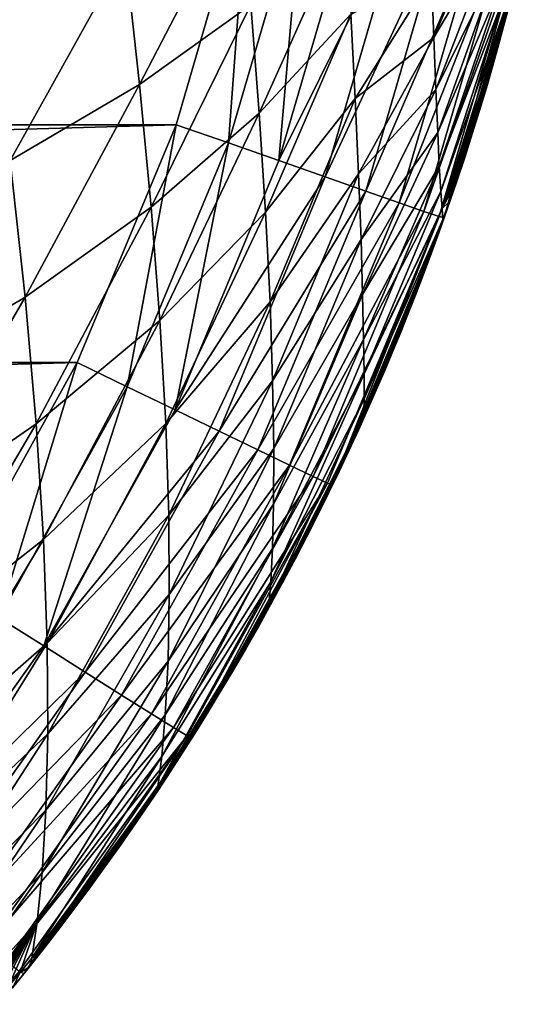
# Model space of a CAD drawing. Header units: metres. Extents: x -22 to 22, y 0 to 204.
# Tile 101 of 256: x 14.3 to 16.1, y 3.34 to 6.84. Entities that reach past the tile are written whole.
import ezdxf

# ---------------------------------------------------------------- set-up
doc = ezdxf.new("R2010")
doc.units = ezdxf.units.M
doc.layers.add('solid_002_SW0002_01', color=7, linetype='CONTINUOUS')

msp = doc.modelspace()

# ---------------------------------------------------------------- linework, layer by layer
at = {"layer": 'solid_002_SW0002_01'}
for points in [[(-15.110405, 7.343674, 223.814636), (-14.854128, 6.462326, 223.810013), (15.110405, 7.343673, 223.814636)], [(-14.854128, 6.462326, 223.810013), (14.854128, 6.462325, 223.810013), (15.110405, 7.343673, 223.814636)], [(15.040479, 6.397871, 223.790268), (15.110405, 7.343673, 223.814636), (14.854128, 6.462325, 223.810013)], [(15.040479, 6.397871, 223.790268), (15.30253, 7.2988, 223.794968), (15.110405, 7.343673, 223.814636)], [(14.723704, 6.605851, 208.145935), (14.673023, 7.070996, 207.925842), (15.083457, 7.299879, 208.367188)], [(14.723704, 6.605851, 208.145935), (15.083457, 7.299879, 208.367188), (15.119209, 6.888047, 208.560913)], [(15.219399, 6.335334, 223.732407), (15.30253, 7.2988, 223.794968), (15.040479, 6.397871, 223.790268)], [(15.219399, 6.335334, 223.732407), (15.487565, 7.256625, 223.737137), (15.30253, 7.2988, 223.794968)], [(15.769834, 6.772233, 209.971451), (15.761515, 6.988106, 209.776901), (15.99075, 7.292533, 210.345856)], [(15.769834, 6.772233, 209.971451), (15.99075, 7.292533, 210.345856), (15.996253, 7.155387, 210.517914)], [(15.657881, 7.217141, 223.643356), (15.487565, 7.256625, 223.737137), (15.219399, 6.335334, 223.732407)], [(15.384012, 6.277178, 223.638626), (15.657881, 7.217141, 223.643356), (15.219399, 6.335334, 223.732407)], [(15.807139, 7.182823, 223.517242), (15.657881, 7.217141, 223.643356), (15.384012, 6.277178, 223.638626)], [(15.14884, 6.504276, 208.77858), (15.119209, 6.888047, 208.560913), (15.456387, 7.18539, 208.996964)], [(15.14884, 6.504276, 208.77858), (15.456387, 7.18539, 208.996964), (15.475331, 6.856041, 209.181076)], [(15.528276, 6.22649, 223.512573), (15.807139, 7.182823, 223.517242), (15.384012, 6.277178, 223.638626)], [(15.929569, 7.154884, 223.363647), (15.807139, 7.182823, 223.517242), (15.528276, 6.22649, 223.512573)], [(15.646605, 6.185126, 223.35907), (15.929569, 7.154884, 223.363647), (15.528276, 6.22649, 223.512573)], [(16.020451, 7.134384, 223.188492), (15.929569, 7.154884, 223.363647), (15.646605, 6.185126, 223.35907)], [(15.777157, 6.587564, 210.192368), (15.769834, 6.772233, 209.971451), (15.996253, 7.155387, 210.517914)], [(15.777157, 6.587564, 210.192368), (15.996253, 7.155387, 210.517914), (16.002028, 7.045007, 210.712463)], [(15.734434, 6.154664, 223.184052), (16.020451, 7.134384, 223.188492), (15.646605, 6.185126, 223.35907)], [(16.076288, 7.122113, 222.998505), (16.020451, 7.134384, 223.188492), (15.734434, 6.154664, 223.184052)], [(15.788385, 6.136278, 222.994263), (16.076288, 7.122113, 222.998505), (15.734434, 6.154664, 223.184052)], [(15.788385, 6.136278, 222.994263), (15.806776, 6.131783, 222.80011), (16.076288, 7.122113, 222.998505)], [(16.076288, 7.122113, 222.998505), (15.806776, 6.131783, 222.80011), (16.095131, 7.1194, 222.803589)], [(16.092287, 7.107193, 211.789154), (16.095131, 7.1194, 222.803589), (15.806776, 6.131783, 222.80011)], [(16.076136, 7.039216, 211.789276), (16.092287, 7.107193, 211.789154), (15.806776, 6.131783, 222.80011)], [(14.264251, 6.335414, 207.751495), (14.199225, 6.851418, 207.51178), (14.673023, 7.070996, 207.925842)], [(14.264251, 6.335414, 207.751495), (14.673023, 7.070996, 207.925842), (14.723704, 6.605851, 208.145935)], [(15.783609, 6.435245, 210.440491), (15.777157, 6.587564, 210.192368), (16.002028, 7.045007, 210.712463)], [(15.783609, 6.435245, 210.440491), (16.002028, 7.045007, 210.712463), (16.008015, 6.960976, 210.929031)], [(16.058996, 6.969476, 211.789551), (16.076136, 7.039216, 211.789276), (15.806776, 6.131783, 222.80011)], [(15.490773, 6.556034, 209.389984), (15.475331, 6.856041, 209.181076), (15.761515, 6.988106, 209.776901)], [(15.490773, 6.556034, 209.389984), (15.761515, 6.988106, 209.776901), (15.769834, 6.772233, 209.971451)], [(15.78936, 6.315238, 210.715591), (15.783609, 6.435245, 210.440491), (16.008015, 6.960976, 210.929031)], [(15.78936, 6.315238, 210.715591), (16.008015, 6.960976, 210.929031), (16.014151, 6.901779, 211.166168)], [(16.040848, 6.898071, 211.789932), (16.058996, 6.969476, 211.789551), (15.806776, 6.131783, 222.80011)], [(15.794607, 6.226089, 211.016098), (15.78936, 6.315238, 210.715591), (16.014151, 6.901779, 211.166168)], [(15.794607, 6.226089, 211.016098), (16.014151, 6.901779, 211.166168), (16.020388, 6.865206, 211.421722)], [(16.021608, 6.824871, 211.790451), (16.040848, 6.898071, 211.789932), (15.806776, 6.131783, 222.80011)], [(16.021608, 6.824871, 211.790451), (16.02669, 6.849174, 211.693741), (16.040848, 6.898071, 211.789932)], [(14.765118, 6.170325, 208.39238), (14.723704, 6.605851, 208.145935), (15.119209, 6.888047, 208.560913)], [(14.765118, 6.170325, 208.39238), (15.119209, 6.888047, 208.560913), (15.14884, 6.504276, 208.77858)], [(15.171674, 6.151657, 209.02327), (15.14884, 6.504276, 208.77858), (15.475331, 6.856041, 209.181076)], [(15.171674, 6.151657, 209.02327), (15.475331, 6.856041, 209.181076), (15.490773, 6.556034, 209.389984)], [(15.799547, 6.165392, 211.339554), (15.794607, 6.226089, 211.016098), (16.020388, 6.865206, 211.421722)], [(15.799547, 6.165392, 211.339554), (16.020388, 6.865206, 211.421722), (16.02669, 6.849174, 211.693741)], [(15.799547, 6.165392, 211.339554), (16.02669, 6.849174, 211.693741), (16.014284, 6.80285, 211.693008)], [(16.001198, 6.749769, 211.791122), (16.021608, 6.824871, 211.790451), (15.806776, 6.131783, 222.80011)], [(16.001198, 6.749769, 211.791122), (16.014284, 6.80285, 211.693008), (16.021608, 6.824871, 211.790451)], [(16.021608, 6.824871, 211.790451), (16.014284, 6.80285, 211.693008), (16.02669, 6.849174, 211.693741)], [(16.00071, 6.753243, 211.692245), (15.799547, 6.165392, 211.339554), (16.014284, 6.80285, 211.693008)], [(16.001198, 6.749769, 211.791122), (16.00071, 6.753243, 211.692245), (16.014284, 6.80285, 211.693008)], [(15.502655, 6.288263, 209.626373), (15.490773, 6.556034, 209.389984), (15.769834, 6.772233, 209.971451)], [(15.502655, 6.288263, 209.626373), (15.769834, 6.772233, 209.971451), (15.777157, 6.587564, 210.192368)], [(16.00071, 6.753243, 211.692245), (15.986497, 6.702446, 211.691467), (15.799547, 6.165392, 211.339554)], [(16.001198, 6.749769, 211.791122), (15.986497, 6.702446, 211.691467), (16.00071, 6.753243, 211.692245)], [(15.979594, 6.672885, 211.791962), (16.001198, 6.749769, 211.791122), (15.806776, 6.131783, 222.80011)], [(15.979594, 6.672885, 211.791962), (15.986497, 6.702446, 211.691467), (16.001198, 6.749769, 211.791122)], [(15.986497, 6.702446, 211.691467), (15.971629, 6.650475, 211.690704), (15.799547, 6.165392, 211.339554)], [(15.979594, 6.672885, 211.791962), (15.971629, 6.650475, 211.690704), (15.986497, 6.702446, 211.691467)], [(15.971629, 6.650475, 211.690704), (15.956094, 6.597371, 211.689941), (15.799547, 6.165392, 211.339554)], [(15.956707, 6.594099, 211.792938), (15.979594, 6.672885, 211.791962), (15.806776, 6.131783, 222.80011)], [(15.956707, 6.594099, 211.792938), (15.956094, 6.597371, 211.689941), (15.971629, 6.650475, 211.690704)], [(15.956707, 6.594099, 211.792938), (15.971629, 6.650475, 211.690704), (15.979594, 6.672885, 211.791962)], [(14.317266, 5.850727, 208.020844), (14.264251, 6.335414, 207.751495), (14.723704, 6.605851, 208.145935)], [(14.317266, 5.850727, 208.020844), (14.723704, 6.605851, 208.145935), (14.765118, 6.170325, 208.39238)], [(15.511197, 6.055366, 209.892517), (15.502655, 6.288263, 209.626373), (15.777157, 6.587564, 210.192368)], [(15.511197, 6.055366, 209.892517), (15.777157, 6.587564, 210.192368), (15.783609, 6.435245, 210.440491)], [(15.956094, 6.597371, 211.689941), (15.939838, 6.543044, 211.689178), (15.799547, 6.165392, 211.339554)], [(15.932431, 6.513274, 211.794083), (15.956707, 6.594099, 211.792938), (15.806776, 6.131783, 222.80011)], [(15.932431, 6.513274, 211.794083), (15.939838, 6.543044, 211.689178), (15.956707, 6.594099, 211.792938)], [(15.956707, 6.594099, 211.792938), (15.939838, 6.543044, 211.689178), (15.956094, 6.597371, 211.689941)], [(15.187583, 5.83349, 209.298096), (15.171674, 6.151657, 209.02327), (15.490773, 6.556034, 209.389984)], [(15.187583, 5.83349, 209.298096), (15.490773, 6.556034, 209.389984), (15.502655, 6.288263, 209.626373)], [(15.939838, 6.543044, 211.689178), (15.922807, 6.4874, 211.6884), (15.799547, 6.165392, 211.339554)], [(15.932431, 6.513274, 211.794083), (15.922807, 6.4874, 211.6884), (15.939838, 6.543044, 211.689178)], [(15.906743, 6.430543, 211.795395), (15.932431, 6.513274, 211.794083), (15.806776, 6.131783, 222.80011)], [(15.906743, 6.430543, 211.795395), (15.922807, 6.4874, 211.6884), (15.932431, 6.513274, 211.794083)], [(14.796224, 5.767594, 208.66861), (14.765118, 6.170325, 208.39238), (15.14884, 6.504276, 208.77858)], [(14.796224, 5.767594, 208.66861), (15.14884, 6.504276, 208.77858), (15.171674, 6.151657, 209.02327)], [(15.922807, 6.4874, 211.6884), (15.904997, 6.430522, 211.687637), (15.799547, 6.165392, 211.339554)], [(15.906743, 6.430543, 211.795395), (15.904997, 6.430522, 211.687637), (15.922807, 6.4874, 211.6884)], [(-14.854128, 6.462326, 223.810013), (-14.50243, 5.618332, 223.805603), (14.854128, 6.462325, 223.810013)], [(-14.50243, 5.618332, 223.805603), (14.50243, 5.618332, 223.805603), (14.854128, 6.462325, 223.810013)], [(14.679384, 5.531847, 223.785767), (14.854128, 6.462325, 223.810013), (14.50243, 5.618332, 223.805603)], [(14.679384, 5.531847, 223.785767), (15.040479, 6.397871, 223.790268), (14.854128, 6.462325, 223.810013)], [(15.51684, 5.859215, 210.189804), (15.511197, 6.055366, 209.892517), (15.783609, 6.435245, 210.440491)], [(15.51684, 5.859215, 210.189804), (15.783609, 6.435245, 210.440491), (15.78936, 6.315238, 210.715591)], [(15.904997, 6.430522, 211.687637), (15.886365, 6.372367, 211.686859), (15.799547, 6.165392, 211.339554)], [(15.879542, 6.345805, 211.79686), (15.906743, 6.430543, 211.795395), (15.806776, 6.131783, 222.80011)], [(15.879542, 6.345805, 211.79686), (15.886365, 6.372367, 211.686859), (15.906743, 6.430543, 211.795395)], [(15.906743, 6.430543, 211.795395), (15.886365, 6.372367, 211.686859), (15.904997, 6.430522, 211.687637)], [(14.849971, 5.449779, 223.727844), (15.040479, 6.397871, 223.790268), (14.679384, 5.531847, 223.785767)], [(14.849971, 5.449779, 223.727844), (15.219399, 6.335334, 223.732407), (15.040479, 6.397871, 223.790268)], [(15.886365, 6.372367, 211.686859), (15.866833, 6.31279, 211.68605), (15.799547, 6.165392, 211.339554)], [(15.879542, 6.345805, 211.79686), (15.866833, 6.31279, 211.68605), (15.886365, 6.372367, 211.686859)], [(13.806844, 5.547435, 207.668381), (14.264251, 6.335414, 207.751495), (14.317266, 5.850727, 208.020844)], [(15.384012, 6.277178, 223.638626), (15.219399, 6.335334, 223.732407), (14.849971, 5.449779, 223.727844)], [(15.850699, 6.258893, 211.798462), (15.879542, 6.345805, 211.79686), (15.806776, 6.131783, 222.80011)], [(15.850699, 6.258893, 211.798462), (15.866833, 6.31279, 211.68605), (15.879542, 6.345805, 211.79686)], [(15.520168, 5.700353, 210.518341), (15.51684, 5.859215, 210.189804), (15.78936, 6.315238, 210.715591)], [(15.520168, 5.700353, 210.518341), (15.78936, 6.315238, 210.715591), (15.794607, 6.226089, 211.016098)], [(15.866833, 6.31279, 211.68605), (15.846351, 6.251756, 211.685226), (15.799547, 6.165392, 211.339554)], [(15.850699, 6.258893, 211.798462), (15.846351, 6.251756, 211.685226), (15.866833, 6.31279, 211.68605)], [(15.006852, 5.37372, 223.634079), (15.384012, 6.277178, 223.638626), (14.849971, 5.449779, 223.727844)], [(15.528276, 6.22649, 223.512573), (15.384012, 6.277178, 223.638626), (15.006852, 5.37372, 223.634079)], [(15.197001, 5.553098, 209.605896), (15.187583, 5.83349, 209.298096), (15.502655, 6.288263, 209.626373)], [(15.197001, 5.553098, 209.605896), (15.502655, 6.288263, 209.626373), (15.511197, 6.055366, 209.892517)], [(15.144344, 5.307337, 223.508072), (15.528276, 6.22649, 223.512573), (15.006852, 5.37372, 223.634079)], [(15.646605, 6.185126, 223.35907), (15.528276, 6.22649, 223.512573), (15.144344, 5.307337, 223.508072)], [(15.521836, 5.577606, 210.876556), (15.520168, 5.700353, 210.518341), (15.794607, 6.226089, 211.016098)], [(15.521836, 5.577606, 210.876556), (15.794607, 6.226089, 211.016098), (15.799547, 6.165392, 211.339554)], [(15.846351, 6.251756, 211.685226), (15.824913, 6.189352, 211.684387), (15.799547, 6.165392, 211.339554)], [(15.820181, 6.169941, 211.800201), (15.850699, 6.258893, 211.798462), (15.806776, 6.131783, 222.80011)], [(15.820181, 6.169941, 211.800201), (15.846351, 6.251756, 211.685226), (15.850699, 6.258893, 211.798462)], [(15.820181, 6.169941, 211.800201), (15.824913, 6.189352, 211.684387), (15.846351, 6.251756, 211.685226)], [(14.356911, 5.400616, 208.323715), (14.317266, 5.850727, 208.020844), (14.765118, 6.170325, 208.39238)], [(14.356911, 5.400616, 208.323715), (14.765118, 6.170325, 208.39238), (14.796224, 5.767594, 208.66861)], [(15.257113, 5.2531, 223.354675), (15.646605, 6.185126, 223.35907), (15.144344, 5.307337, 223.508072)], [(15.734434, 6.154664, 223.184052), (15.646605, 6.185126, 223.35907), (15.257113, 5.2531, 223.354675)], [(15.522471, 5.488562, 211.261719), (15.521836, 5.577606, 210.876556), (15.799547, 6.165392, 211.339554)], [(15.522471, 5.488562, 211.261719), (15.799547, 6.165392, 211.339554), (15.802444, 6.125469, 211.683502)], [(15.78788, 6.078881, 211.802094), (15.802444, 6.125469, 211.683502), (15.820181, 6.169941, 211.800201)], [(15.78788, 6.078881, 211.802094), (15.820181, 6.169941, 211.800201), (15.806776, 6.131783, 222.80011)], [(15.824913, 6.189352, 211.684387), (15.802444, 6.125469, 211.683502), (15.799547, 6.165392, 211.339554)], [(15.820181, 6.169941, 211.800201), (15.802444, 6.125469, 211.683502), (15.824913, 6.189352, 211.684387)], [(14.816818, 5.401322, 208.97821), (14.796224, 5.767594, 208.66861), (15.171674, 6.151657, 209.02327)], [(14.816818, 5.401322, 208.97821), (15.171674, 6.151657, 209.02327), (15.187583, 5.83349, 209.298096)], [(15.340809, 5.213088, 223.179794), (15.734434, 6.154664, 223.184052), (15.257113, 5.2531, 223.354675)], [(15.788385, 6.136278, 222.994263), (15.734434, 6.154664, 223.184052), (15.340809, 5.213088, 223.179794)], [(15.392211, 5.188841, 222.990173), (15.788385, 6.136278, 222.994263), (15.340809, 5.213088, 223.179794)], [(15.392211, 5.188841, 222.990173), (15.409952, 5.182538, 222.796768), (15.788385, 6.136278, 222.994263)], [(15.788385, 6.136278, 222.994263), (15.409952, 5.182538, 222.796768), (15.806776, 6.131783, 222.80011)], [(15.78788, 6.078881, 211.802094), (15.806776, 6.131783, 222.80011), (15.409952, 5.182538, 222.796768)], [(15.522672, 5.430962, 211.671143), (15.522471, 5.488562, 211.261719), (15.802444, 6.125469, 211.683502)], [(15.778867, 6.060014, 211.682571), (15.522672, 5.430962, 211.671143), (15.802444, 6.125469, 211.683502)], [(15.78788, 6.078881, 211.802094), (15.778867, 6.060014, 211.682571), (15.802444, 6.125469, 211.683502)], [(15.200788, 5.313133, 209.948624), (15.197001, 5.553098, 209.605896), (15.511197, 6.055366, 209.892517)], [(15.200788, 5.313133, 209.948624), (15.511197, 6.055366, 209.892517), (15.51684, 5.859215, 210.189804)], [(15.753639, 5.98552, 211.804092), (15.78788, 6.078881, 211.802094), (15.409952, 5.182538, 222.796768)], [(15.778867, 6.060014, 211.682571), (15.544862, 5.480512, 211.672272), (15.522672, 5.430962, 211.671143)], [(15.778867, 6.060014, 211.682571), (15.754174, 5.993083, 211.68158), (15.544862, 5.480512, 211.672272)], [(15.753639, 5.98552, 211.804092), (15.778867, 6.060014, 211.682571), (15.78788, 6.078881, 211.802094)], [(15.753639, 5.98552, 211.804092), (15.754174, 5.993083, 211.68158), (15.778867, 6.060014, 211.682571)], [(15.729707, 5.922059, 211.805481), (15.753639, 5.98552, 211.804092), (15.409952, 5.182538, 222.796768)], [(15.754174, 5.993083, 211.68158), (15.579087, 5.558532, 211.67395), (15.544862, 5.480512, 211.672272)], [(15.754174, 5.993083, 211.68158), (15.728305, 5.924634, 211.680542), (15.579087, 5.558532, 211.67395)], [(15.753639, 5.98552, 211.804092), (15.728305, 5.924634, 211.680542), (15.754174, 5.993083, 211.68158)], [(15.729707, 5.922059, 211.805481), (15.728305, 5.924634, 211.680542), (15.753639, 5.98552, 211.804092)], [(15.704869, 5.857651, 211.806931), (15.729707, 5.922059, 211.805481), (15.409952, 5.182538, 222.796768)], [(15.728305, 5.924634, 211.680542), (15.611796, 5.635009, 211.675491), (15.579087, 5.558532, 211.67395)], [(15.728305, 5.924634, 211.680542), (15.701174, 5.854576, 211.679428), (15.611796, 5.635009, 211.675491)], [(15.729707, 5.922059, 211.805481), (15.701174, 5.854576, 211.679428), (15.728305, 5.924634, 211.680542)], [(15.704869, 5.857651, 211.806931), (15.701174, 5.854576, 211.679428), (15.729707, 5.922059, 211.805481)], [(13.854677, 5.05297, 207.992554), (13.806844, 5.547435, 207.668381), (14.317266, 5.850727, 208.020844)], [(13.854677, 5.05297, 207.992554), (14.317266, 5.850727, 208.020844), (14.356911, 5.400616, 208.323715)], [(15.200084, 5.114811, 210.326645), (15.51684, 5.859215, 210.189804), (15.520168, 5.700353, 210.518341)], [(15.200084, 5.114811, 210.326645), (15.200788, 5.313133, 209.948624), (15.51684, 5.859215, 210.189804)], [(15.679071, 5.792233, 211.808426), (15.704869, 5.857651, 211.806931), (15.409952, 5.182538, 222.796768)], [(15.701174, 5.854576, 211.679428), (15.67275, 5.782956, 211.678207), (15.611796, 5.635009, 211.675491)], [(15.679071, 5.792233, 211.808426), (15.67275, 5.782956, 211.678207), (15.701174, 5.854576, 211.679428)], [(15.679071, 5.792233, 211.808426), (15.701174, 5.854576, 211.679428), (15.704869, 5.857651, 211.806931)], [(14.827545, 5.075473, 209.324463), (14.816818, 5.401322, 208.97821), (15.187583, 5.83349, 209.298096)], [(14.827545, 5.075473, 209.324463), (15.187583, 5.83349, 209.298096), (15.197001, 5.553098, 209.605896)], [(15.652256, 5.725743, 211.809952), (15.679071, 5.792233, 211.808426), (15.409952, 5.182538, 222.796768)], [(15.67275, 5.782956, 211.678207), (15.642991, 5.709804, 211.67691), (15.611796, 5.635009, 211.675491)], [(15.652256, 5.725743, 211.809952), (15.642991, 5.709804, 211.67691), (15.67275, 5.782956, 211.678207)], [(15.652256, 5.725743, 211.809952), (15.67275, 5.782956, 211.678207), (15.679071, 5.792233, 211.808426)], [(14.382896, 4.989071, 208.664093), (14.356911, 5.400616, 208.323715), (14.796224, 5.767594, 208.66861)], [(14.382896, 4.989071, 208.664093), (14.796224, 5.767594, 208.66861), (14.816818, 5.401322, 208.97821)], [(15.624376, 5.658152, 211.811508), (15.652256, 5.725743, 211.809952), (15.409952, 5.182538, 222.796768)], [(15.624376, 5.658152, 211.811508), (15.611796, 5.635009, 211.675491), (15.642991, 5.709804, 211.67691)], [(15.624376, 5.658152, 211.811508), (15.642991, 5.709804, 211.67691), (15.652256, 5.725743, 211.809952)], [(15.196151, 4.957346, 210.738373), (15.520168, 5.700353, 210.518341), (15.521836, 5.577606, 210.876556)], [(15.196151, 4.957346, 210.738373), (15.200084, 5.114811, 210.326645), (15.520168, 5.700353, 210.518341)], [(15.595449, 5.589586, 211.81311), (15.624376, 5.658152, 211.811508), (15.409952, 5.182538, 222.796768)], [(15.595449, 5.589586, 211.81311), (15.579087, 5.558532, 211.67395), (15.611796, 5.635009, 211.675491)], [(15.595449, 5.589586, 211.81311), (15.611796, 5.635009, 211.675491), (15.624376, 5.658152, 211.811508)], [(-14.50243, 5.618332, 223.805603), (-14.056949, 4.815655, 223.801392), (14.50243, 5.618332, 223.805603)], [(-14.056949, 4.815655, 223.801392), (14.056949, 4.815654, 223.801392), (14.50243, 5.618332, 223.805603)], [(14.223773, 4.711576, 223.781479), (14.50243, 5.618332, 223.805603), (14.056949, 4.815654, 223.801392)], [(14.223773, 4.711576, 223.781479), (14.679384, 5.531847, 223.785767), (14.50243, 5.618332, 223.805603)], [(15.190195, 4.838418, 211.180786), (15.521836, 5.577606, 210.876556), (15.522471, 5.488562, 211.261719)], [(15.190195, 4.838418, 211.180786), (15.196151, 4.957346, 210.738373), (15.521836, 5.577606, 210.876556)], [(15.565423, 5.520009, 211.814743), (15.595449, 5.589586, 211.81311), (15.409952, 5.182538, 222.796768)], [(15.565423, 5.520009, 211.814743), (15.579087, 5.558532, 211.67395), (15.595449, 5.589586, 211.81311)], [(14.383913, 4.611045, 223.723526), (14.679384, 5.531847, 223.785767), (14.223773, 4.711576, 223.781479)], [(14.383913, 4.611045, 223.723526), (14.849971, 5.449779, 223.727844), (14.679384, 5.531847, 223.785767)], [(14.829704, 4.793457, 209.709747), (14.827545, 5.075473, 209.324463), (15.197001, 5.553098, 209.605896)], [(14.829704, 4.793457, 209.709747), (15.197001, 5.553098, 209.605896), (15.200788, 5.313133, 209.948624)], [(15.565423, 5.520009, 211.814743), (15.544862, 5.480512, 211.672272), (15.579087, 5.558532, 211.67395)], [(15.534232, 5.449352, 211.816422), (15.565423, 5.520009, 211.814743), (15.409952, 5.182538, 222.796768)], [(15.534232, 5.449352, 211.816422), (15.544862, 5.480512, 211.672272), (15.565423, 5.520009, 211.814743)], [(15.183348, 4.755788, 211.650833), (15.522471, 5.488562, 211.261719), (15.522672, 5.430962, 211.671143)], [(15.183348, 4.755788, 211.650833), (15.190195, 4.838418, 211.180786), (15.522471, 5.488562, 211.261719)], [(15.534232, 5.449352, 211.816422), (15.522672, 5.430962, 211.671143), (15.544862, 5.480512, 211.672272)], [(15.006852, 5.37372, 223.634079), (14.849971, 5.449779, 223.727844), (14.383913, 4.611045, 223.723526)], [(15.203331, 4.791917, 211.652161), (15.183348, 4.755788, 211.650833), (15.522672, 5.430962, 211.671143)], [(15.253612, 4.884599, 211.655457), (15.203331, 4.791917, 211.652161), (15.522672, 5.430962, 211.671143)], [(15.301454, 4.975259, 211.658493), (15.253612, 4.884599, 211.655457), (15.522672, 5.430962, 211.671143)], [(15.347092, 5.064141, 211.661301), (15.301454, 4.975259, 211.658493), (15.522672, 5.430962, 211.671143)], [(15.390532, 5.151057, 211.663895), (15.347092, 5.064141, 211.661301), (15.522672, 5.430962, 211.671143)], [(15.431878, 5.236018, 211.66626), (15.390532, 5.151057, 211.663895), (15.522672, 5.430962, 211.671143)], [(15.501805, 5.377549, 211.818146), (15.534232, 5.449352, 211.816422), (15.409952, 5.182538, 222.796768)], [(15.471331, 5.31925, 211.668442), (15.431878, 5.236018, 211.66626), (15.522672, 5.430962, 211.671143)], [(15.471331, 5.31925, 211.668442), (15.522672, 5.430962, 211.671143), (15.508992, 5.400805, 211.670441)], [(15.501805, 5.377549, 211.818146), (15.522672, 5.430962, 211.671143), (15.534232, 5.449352, 211.816422)], [(15.501805, 5.377549, 211.818146), (15.508992, 5.400805, 211.670441), (15.522672, 5.430962, 211.671143)], [(13.886454, 4.59928, 208.359421), (13.854677, 5.05297, 207.992554), (14.356911, 5.400616, 208.323715)], [(13.886454, 4.59928, 208.359421), (14.356911, 5.400616, 208.323715), (14.382896, 4.989071, 208.664093)], [(14.396046, 4.620644, 209.0457), (14.382896, 4.989071, 208.664093), (14.816818, 5.401322, 208.97821)], [(14.396046, 4.620644, 209.0457), (14.816818, 5.401322, 208.97821), (14.827545, 5.075473, 209.324463)], [(15.501805, 5.377549, 211.818146), (15.471331, 5.31925, 211.668442), (15.508992, 5.400805, 211.670441)], [(14.531136, 4.518071, 223.629776), (15.006852, 5.37372, 223.634079), (14.383913, 4.611045, 223.723526)], [(15.144344, 5.307337, 223.508072), (15.006852, 5.37372, 223.634079), (14.531136, 4.518071, 223.629776)], [(15.468112, 5.304631, 211.819916), (15.501805, 5.377549, 211.818146), (15.409952, 5.182538, 222.796768)], [(15.468112, 5.304631, 211.819916), (15.471331, 5.31925, 211.668442), (15.501805, 5.377549, 211.818146)], [(15.468112, 5.304631, 211.819916), (15.431878, 5.236018, 211.66626), (15.471331, 5.31925, 211.668442)], [(14.660164, 4.436858, 223.503815), (15.144344, 5.307337, 223.508072), (14.531136, 4.518071, 223.629776)], [(15.257113, 5.2531, 223.354675), (15.144344, 5.307337, 223.508072), (14.660164, 4.436858, 223.503815)], [(14.825019, 4.557155, 210.134613), (15.200788, 5.313133, 209.948624), (15.200084, 5.114811, 210.326645)], [(14.825019, 4.557155, 210.134613), (14.829704, 4.793457, 209.709747), (15.200788, 5.313133, 209.948624)], [(15.433163, 5.23071, 211.821716), (15.468112, 5.304631, 211.819916), (15.409952, 5.182538, 222.796768)], [(15.433163, 5.23071, 211.821716), (15.431878, 5.236018, 211.66626), (15.468112, 5.304631, 211.819916)], [(14.765986, 4.370461, 223.35051), (15.257113, 5.2531, 223.354675), (14.660164, 4.436858, 223.503815)], [(15.340809, 5.213088, 223.179794), (15.257113, 5.2531, 223.354675), (14.765986, 4.370461, 223.35051)], [(14.844521, 4.321425, 223.175751), (15.340809, 5.213088, 223.179794), (14.765986, 4.370461, 223.35051)], [(15.392211, 5.188841, 222.990173), (15.340809, 5.213088, 223.179794), (14.844521, 4.321425, 223.175751)], [(15.39688, 5.155718, 211.823578), (15.390532, 5.151057, 211.663895), (15.431878, 5.236018, 211.66626)], [(15.39688, 5.155718, 211.823578), (15.431878, 5.236018, 211.66626), (15.433163, 5.23071, 211.821716)], [(15.39688, 5.155718, 211.823578), (15.433163, 5.23071, 211.821716), (15.409952, 5.182538, 222.796768)], [(14.892744, 4.291642, 222.986282), (15.392211, 5.188841, 222.990173), (14.844521, 4.321425, 223.175751)], [(14.892744, 4.291642, 222.986282), (14.90962, 4.283537, 222.793594), (15.392211, 5.188841, 222.990173)], [(15.392211, 5.188841, 222.990173), (14.90962, 4.283537, 222.793594), (15.409952, 5.182538, 222.796768)], [(15.39688, 5.155718, 211.823578), (15.409952, 5.182538, 222.796768), (14.90962, 4.283537, 222.793594)], [(15.359181, 5.079586, 211.825516), (15.39688, 5.155718, 211.823578), (14.90962, 4.283537, 222.793594)], [(15.359181, 5.079586, 211.825516), (15.347092, 5.064141, 211.661301), (15.390532, 5.151057, 211.663895)], [(15.359181, 5.079586, 211.825516), (15.390532, 5.151057, 211.663895), (15.39688, 5.155718, 211.823578)], [(14.815397, 4.366177, 210.597321), (15.200084, 5.114811, 210.326645), (15.196151, 4.957346, 210.738373)], [(14.815397, 4.366177, 210.597321), (14.825019, 4.557155, 210.134613), (15.200084, 5.114811, 210.326645)], [(14.398026, 4.299431, 209.47113), (14.396046, 4.620644, 209.0457), (14.827545, 5.075473, 209.324463)], [(14.398026, 4.299431, 209.47113), (14.827545, 5.075473, 209.324463), (14.829704, 4.793457, 209.709747)], [(15.319983, 5.002246, 211.827545), (15.359181, 5.079586, 211.825516), (14.90962, 4.283537, 222.793594)], [(15.319983, 5.002246, 211.827545), (15.347092, 5.064141, 211.661301), (15.359181, 5.079586, 211.825516)], [(15.319983, 5.002246, 211.827545), (15.301454, 4.975259, 211.658493), (15.347092, 5.064141, 211.661301)], [(15.279294, 4.923823, 211.829666), (15.319983, 5.002246, 211.827545), (14.90962, 4.283537, 222.793594)], [(15.279294, 4.923823, 211.829666), (15.301454, 4.975259, 211.658493), (15.319983, 5.002246, 211.827545)], [(13.903112, 4.191449, 208.773026), (13.886454, 4.59928, 208.359421), (14.382896, 4.989071, 208.664093)], [(13.903112, 4.191449, 208.773026), (14.382896, 4.989071, 208.664093), (14.396046, 4.620644, 209.0457)], [(15.279294, 4.923823, 211.829666), (15.253612, 4.884599, 211.655457), (15.301454, 4.975259, 211.658493)], [(14.802666, 4.218299, 211.094406), (15.196151, 4.957346, 210.738373), (15.190195, 4.838418, 211.180786)], [(14.802666, 4.218299, 211.094406), (14.815397, 4.366177, 210.597321), (15.196151, 4.957346, 210.738373)], [(15.237083, 4.84436, 211.831848), (15.279294, 4.923823, 211.829666), (14.90962, 4.283537, 222.793594)], [(15.237083, 4.84436, 211.831848), (15.253612, 4.884599, 211.655457), (15.279294, 4.923823, 211.829666)], [(15.237083, 4.84436, 211.831848), (15.203331, 4.791917, 211.652161), (15.253612, 4.884599, 211.655457)], [(14.788465, 4.111169, 211.622299), (15.190195, 4.838418, 211.180786), (15.183348, 4.755788, 211.650833)], [(14.788465, 4.111169, 211.622299), (14.802666, 4.218299, 211.094406), (15.190195, 4.838418, 211.180786)], [(15.193254, 4.763783, 211.834152), (15.237083, 4.84436, 211.831848), (14.90962, 4.283537, 222.793594)], [(15.193254, 4.763783, 211.834152), (15.203331, 4.791917, 211.652161), (15.237083, 4.84436, 211.831848)], [(14.391063, 4.027921, 209.940948), (14.829704, 4.793457, 209.709747), (14.825019, 4.557155, 210.134613)], [(14.391063, 4.027921, 209.940948), (14.398026, 4.299431, 209.47113), (14.829704, 4.793457, 209.709747)], [(15.193254, 4.763783, 211.834152), (15.183348, 4.755788, 211.650833), (15.203331, 4.791917, 211.652161)], [(15.147705, 4.682016, 211.836609), (15.193254, 4.763783, 211.834152), (14.90962, 4.283537, 222.793594)], [(15.147705, 4.682016, 211.836609), (15.183348, 4.755788, 211.650833), (15.193254, 4.763783, 211.834152)], [(14.842004, 4.191749, 211.626343), (14.788465, 4.111169, 211.622299), (15.183348, 4.755788, 211.650833)], [(14.876452, 4.244616, 211.628937), (14.842004, 4.191749, 211.626343), (15.183348, 4.755788, 211.650833)], [(14.910048, 4.296971, 211.631439), (14.876452, 4.244616, 211.628937), (15.183348, 4.755788, 211.650833)], [(14.974804, 4.400212, 211.6362), (14.910048, 4.296971, 211.631439), (15.183348, 4.755788, 211.650833)], [(15.036348, 4.50132, 211.64064), (14.974804, 4.400212, 211.6362), (15.183348, 4.755788, 211.650833)], [(15.094783, 4.600188, 211.644775), (15.036348, 4.50132, 211.64064), (15.183348, 4.755788, 211.650833)], [(15.094783, 4.600188, 211.644775), (15.183348, 4.755788, 211.650833), (15.15038, 4.697022, 211.648605)], [(15.147705, 4.682016, 211.836609), (15.15038, 4.697022, 211.648605), (15.183348, 4.755788, 211.650833)], [(13.827068, 3.829632, 223.719513), (14.383913, 4.611045, 223.723526), (14.223773, 4.711576, 223.781479)], [(15.147705, 4.682016, 211.836609), (15.094783, 4.600188, 211.644775), (15.15038, 4.697022, 211.648605)], [(15.10035, 4.599027, 211.839233), (15.147705, 4.682016, 211.836609), (14.90962, 4.283537, 222.793594)], [(15.10035, 4.599027, 211.839233), (15.094783, 4.600188, 211.644775), (15.147705, 4.682016, 211.836609)], [(13.906592, 3.834201, 209.236008), (13.903112, 4.191449, 208.773026), (14.396046, 4.620644, 209.0457)], [(13.906592, 3.834201, 209.236008), (14.396046, 4.620644, 209.0457), (14.398026, 4.299431, 209.47113)], [(14.531136, 4.518071, 223.629776), (14.383913, 4.611045, 223.723526), (13.827068, 3.829632, 223.719513)], [(15.05123, 4.515003, 211.841995), (15.10035, 4.599027, 211.839233), (14.90962, 4.283537, 222.793594)], [(15.05123, 4.515003, 211.841995), (15.036348, 4.50132, 211.64064), (15.094783, 4.600188, 211.644775)], [(15.05123, 4.515003, 211.841995), (15.094783, 4.600188, 211.644775), (15.10035, 4.599027, 211.839233)], [(14.377625, 3.806071, 210.453049), (14.825019, 4.557155, 210.134613), (14.815397, 4.366177, 210.597321)], [(14.377625, 3.806071, 210.453049), (14.391063, 4.027921, 209.940948), (14.825019, 4.557155, 210.134613)], [(13.962827, 3.720936, 223.625763), (14.531136, 4.518071, 223.629776), (13.827068, 3.829632, 223.719513)], [(14.660164, 4.436858, 223.503815), (14.531136, 4.518071, 223.629776), (13.962827, 3.720936, 223.625763)], [(15.000264, 4.429919, 211.844894), (15.05123, 4.515003, 211.841995), (14.90962, 4.283537, 222.793594)], [(15.000264, 4.429919, 211.844894), (15.036348, 4.50132, 211.64064), (15.05123, 4.515003, 211.841995)], [(15.000264, 4.429919, 211.844894), (14.974804, 4.400212, 211.6362), (15.036348, 4.50132, 211.64064)], [(14.08181, 3.625938, 223.499847), (14.660164, 4.436858, 223.503815), (13.962827, 3.720936, 223.625763)], [(14.765986, 4.370461, 223.35051), (14.660164, 4.436858, 223.503815), (14.08181, 3.625938, 223.499847)], [(14.960756, 4.365364, 211.847183), (15.000264, 4.429919, 211.844894), (14.90962, 4.283537, 222.793594)], [(14.960756, 4.365364, 211.847183), (14.974804, 4.400212, 211.6362), (15.000264, 4.429919, 211.844894)], [(14.960756, 4.365364, 211.847183), (14.910048, 4.296971, 211.631439), (14.974804, 4.400212, 211.6362)], [(14.179389, 3.548237, 223.346634), (14.765986, 4.370461, 223.35051), (14.08181, 3.625938, 223.499847)], [(14.844521, 4.321425, 223.175751), (14.765986, 4.370461, 223.35051), (14.179389, 3.548237, 223.346634)], [(14.360085, 3.631706, 211.003311), (14.815397, 4.366177, 210.597321), (14.802666, 4.218299, 211.094406)], [(14.360085, 3.631706, 211.003311), (14.377625, 3.806071, 210.453049), (14.815397, 4.366177, 210.597321)], [(14.920092, 4.300138, 211.849594), (14.960756, 4.365364, 211.847183), (14.90962, 4.283537, 222.793594)], [(14.920092, 4.300138, 211.849594), (14.910048, 4.296971, 211.631439), (14.960756, 4.365364, 211.847183)], [(14.251799, 3.490816, 223.171997), (14.844521, 4.321425, 223.175751), (14.179389, 3.548237, 223.346634)], [(14.892744, 4.291642, 222.986282), (14.844521, 4.321425, 223.175751), (14.251799, 3.490816, 223.171997)], [(13.899489, 3.53057, 209.748764), (14.398026, 4.299431, 209.47113), (14.391063, 4.027921, 209.940948)], [(13.899489, 3.53057, 209.748764), (13.906592, 3.834201, 209.236008), (14.398026, 4.299431, 209.47113)], [(14.296254, 3.455888, 222.982681), (14.892744, 4.291642, 222.986282), (14.251799, 3.490816, 223.171997)], [(14.296254, 3.455888, 222.982681), (14.312038, 3.446025, 222.790649), (14.892744, 4.291642, 222.986282)], [(14.892744, 4.291642, 222.986282), (14.312038, 3.446025, 222.790649), (14.90962, 4.283537, 222.793594)], [(14.878216, 4.234214, 211.852142), (14.90962, 4.283537, 222.793594), (14.312038, 3.446025, 222.790649)], [(14.920092, 4.300138, 211.849594), (14.876452, 4.244616, 211.628937), (14.910048, 4.296971, 211.631439)], [(14.878216, 4.234214, 211.852142), (14.876452, 4.244616, 211.628937), (14.920092, 4.300138, 211.849594)], [(14.878216, 4.234214, 211.852142), (14.920092, 4.300138, 211.849594), (14.90962, 4.283537, 222.793594)], [(14.835144, 4.167672, 211.854797), (14.878216, 4.234214, 211.852142), (14.312038, 3.446025, 222.790649)], [(14.835144, 4.167672, 211.854797), (14.842004, 4.191749, 211.626343), (14.878216, 4.234214, 211.852142)], [(14.878216, 4.234214, 211.852142), (14.842004, 4.191749, 211.626343), (14.876452, 4.244616, 211.628937)], [(14.340483, 3.502251, 211.587448), (14.802666, 4.218299, 211.094406), (14.788465, 4.111169, 211.622299)], [(14.340483, 3.502251, 211.587448), (14.360085, 3.631706, 211.003311), (14.802666, 4.218299, 211.094406)], [(14.790891, 4.100587, 211.857574), (14.835144, 4.167672, 211.854797), (14.312038, 3.446025, 222.790649)], [(14.835144, 4.167672, 211.854797), (14.788465, 4.111169, 211.622299), (14.842004, 4.191749, 211.626343)], [(14.790891, 4.100587, 211.857574), (14.788465, 4.111169, 211.622299), (14.835144, 4.167672, 211.854797)], [(14.745398, 4.032925, 211.860474), (14.790891, 4.100587, 211.857574), (14.312038, 3.446025, 222.790649)], [(14.400053, 3.577234, 211.592133), (14.340483, 3.502251, 211.587448), (14.788465, 4.111169, 211.622299)], [(14.445388, 3.635427, 211.595673), (14.400053, 3.577234, 211.592133), (14.788465, 4.111169, 211.622299)], [(14.48965, 3.693219, 211.599136), (14.445388, 3.635427, 211.595673), (14.788465, 4.111169, 211.622299)], [(14.532811, 3.75053, 211.602509), (14.48965, 3.693219, 211.599136), (14.788465, 4.111169, 211.622299)], [(14.5749, 3.807354, 211.605804), (14.532811, 3.75053, 211.602509), (14.788465, 4.111169, 211.622299)], [(14.615951, 3.8637, 211.609009), (14.5749, 3.807354, 211.605804), (14.788465, 4.111169, 211.622299)], [(14.655997, 3.919575, 211.612122), (14.615951, 3.8637, 211.609009), (14.788465, 4.111169, 211.622299)], [(14.695073, 3.974988, 211.615143), (14.655997, 3.919575, 211.612122), (14.788465, 4.111169, 211.622299)], [(14.733211, 4.029947, 211.618088), (14.695073, 3.974988, 211.615143), (14.788465, 4.111169, 211.622299)], [(14.733211, 4.029947, 211.618088), (14.788465, 4.111169, 211.622299), (14.770415, 4.084426, 211.620926)], [(14.745398, 4.032925, 211.860474), (14.770415, 4.084426, 211.620926), (14.790891, 4.100587, 211.857574)], [(14.790891, 4.100587, 211.857574), (14.770415, 4.084426, 211.620926), (14.788465, 4.111169, 211.622299)], [(14.745398, 4.032925, 211.860474), (14.733211, 4.029947, 211.618088), (14.770415, 4.084426, 211.620926)], [(13.884698, 3.28081, 210.308594), (14.391063, 4.027921, 209.940948), (14.377625, 3.806071, 210.453049)], [(13.884698, 3.28081, 210.308594), (13.899489, 3.53057, 209.748764), (14.391063, 4.027921, 209.940948)], [(14.698603, 3.964653, 211.86348), (14.745398, 4.032925, 211.860474), (14.312038, 3.446025, 222.790649)], [(14.745398, 4.032925, 211.860474), (14.695073, 3.974988, 211.615143), (14.733211, 4.029947, 211.618088)], [(14.698603, 3.964653, 211.86348), (14.695073, 3.974988, 211.615143), (14.745398, 4.032925, 211.860474)], [(14.650445, 3.895739, 211.866592), (14.698603, 3.964653, 211.86348), (14.312038, 3.446025, 222.790649)], [(14.650445, 3.895739, 211.866592), (14.655997, 3.919575, 211.612122), (14.698603, 3.964653, 211.86348)], [(14.698603, 3.964653, 211.86348), (14.655997, 3.919575, 211.612122), (14.695073, 3.974988, 211.615143)], [(14.650445, 3.895739, 211.866592), (14.615951, 3.8637, 211.609009), (14.655997, 3.919575, 211.612122)], [(14.600859, 3.826156, 211.869827), (14.650445, 3.895739, 211.866592), (14.312038, 3.446025, 222.790649)], [(14.600859, 3.826156, 211.869827), (14.615951, 3.8637, 211.609009), (14.650445, 3.895739, 211.866592)], [(14.600859, 3.826156, 211.869827), (14.5749, 3.807354, 211.605804), (14.615951, 3.8637, 211.609009)], [(14.549828, 3.755946, 211.873199), (14.600859, 3.826156, 211.869827), (14.312038, 3.446025, 222.790649)], [(14.549828, 3.755946, 211.873199), (14.5749, 3.807354, 211.605804), (14.600859, 3.826156, 211.869827)], [(13.86501, 3.082755, 210.910522), (14.377625, 3.806071, 210.453049), (14.360085, 3.631706, 211.003311)], [(13.86501, 3.082755, 210.910522), (13.884698, 3.28081, 210.308594), (14.377625, 3.806071, 210.453049)], [(14.549828, 3.755946, 211.873199), (14.532811, 3.75053, 211.602509), (14.5749, 3.807354, 211.605804)], [(14.497407, 3.685245, 211.876678), (14.549828, 3.755946, 211.873199), (14.312038, 3.446025, 222.790649)], [(14.549828, 3.755946, 211.873199), (14.48965, 3.693219, 211.599136), (14.532811, 3.75053, 211.602509)], [(14.497407, 3.685245, 211.876678), (14.48965, 3.693219, 211.599136), (14.549828, 3.755946, 211.873199)], [(14.443529, 3.614025, 211.880295), (14.497407, 3.685245, 211.876678), (14.312038, 3.446025, 222.790649)], [(14.443529, 3.614025, 211.880295), (14.445388, 3.635427, 211.595673), (14.497407, 3.685245, 211.876678)], [(14.497407, 3.685245, 211.876678), (14.445388, 3.635427, 211.595673), (14.48965, 3.693219, 211.599136)], [(13.822639, 2.912529, 211.547897), (13.86501, 3.082755, 210.910522), (14.360085, 3.631706, 211.003311)], [(13.891458, 2.985111, 211.552963), (13.822639, 2.912529, 211.547897), (14.360085, 3.631706, 211.003311)], [(13.939088, 3.036305, 211.556534), (13.891458, 2.985111, 211.552963), (14.360085, 3.631706, 211.003311)], [(13.995296, 3.09776, 211.560776), (13.939088, 3.036305, 211.556534), (14.360085, 3.631706, 211.003311)], [(14.050207, 3.158923, 211.564972), (13.995296, 3.09776, 211.560776), (14.360085, 3.631706, 211.003311)], [(14.103858, 3.219792, 211.569061), (14.050207, 3.158923, 211.564972), (14.360085, 3.631706, 211.003311)], [(14.156278, 3.280357, 211.573074), (14.103858, 3.219792, 211.569061), (14.360085, 3.631706, 211.003311)], [(14.207436, 3.340535, 211.577026), (14.156278, 3.280357, 211.573074), (14.360085, 3.631706, 211.003311)], [(14.257355, 3.400309, 211.580917), (14.207436, 3.340535, 211.577026), (14.360085, 3.631706, 211.003311)], [(14.257355, 3.400309, 211.580917), (14.360085, 3.631706, 211.003311), (14.299352, 3.451428, 211.584213)], [(14.299352, 3.451428, 211.584213), (14.360085, 3.631706, 211.003311), (14.340483, 3.502251, 211.587448)], [(14.388123, 3.542253, 211.884003), (14.443529, 3.614025, 211.880295), (14.312038, 3.446025, 222.790649)], [(14.388123, 3.542253, 211.884003), (14.400053, 3.577234, 211.592133), (14.443529, 3.614025, 211.880295)], [(14.443529, 3.614025, 211.880295), (14.400053, 3.577234, 211.592133), (14.445388, 3.635427, 211.595673)], [(14.388123, 3.542253, 211.884003), (14.340483, 3.502251, 211.587448), (14.400053, 3.577234, 211.592133)], [(14.33111, 3.469899, 211.887817), (14.388123, 3.542253, 211.884003), (14.312038, 3.446025, 222.790649)], [(14.33111, 3.469899, 211.887817), (14.340483, 3.502251, 211.587448), (14.388123, 3.542253, 211.884003)], [(14.33111, 3.469899, 211.887817), (14.299352, 3.451428, 211.584213), (14.340483, 3.502251, 211.587448)], [(14.272414, 3.396936, 211.891708), (14.299352, 3.451428, 211.584213), (14.33111, 3.469899, 211.887817)], [(14.272414, 3.396936, 211.891708), (14.33111, 3.469899, 211.887817), (14.312038, 3.446025, 222.790649)], [(14.296254, 3.455888, 222.982681), (13.624681, 2.680473, 222.787964), (14.312038, 3.446025, 222.790649)], [(14.272414, 3.396936, 211.891708), (14.312038, 3.446025, 222.790649), (13.624681, 2.680473, 222.787964)], [(14.272414, 3.396936, 211.891708), (14.257355, 3.400309, 211.580917), (14.299352, 3.451428, 211.584213)]]:
    msp.add_3dface(points, dxfattribs=at)

doc.saveas('drawing.dxf')
